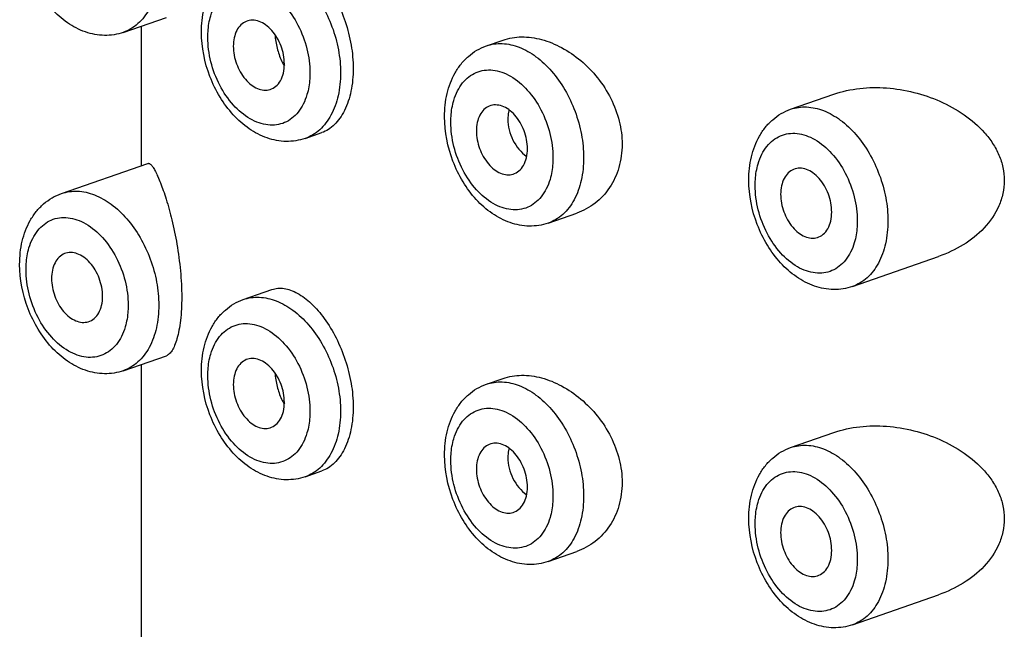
# Model space of a CAD drawing. Header units: millimetres. Extents: x 40 to 1114, y -1754 to 807.
# Tile 4 of 21: x 161 to 175, y -742 to -733. Entities that reach past the tile are written whole.
import ezdxf

# ---------------------------------------------------------------- set-up
doc = ezdxf.new("R2010")
doc.units = ezdxf.units.MM
doc.header["$LTSCALE"] = 23.1
doc.layers.get('0').update_dxf_attribs({"linetype": 'CONTINUOUS'})

msp = doc.modelspace()

# ---------------------------------------------------------------- linework, layer by layer
at = {"color": 7, "linetype": 'CONTINUOUS'}
for p, q in [((162.658, -733.404), (163.255, -733.196)), ((162.911, -735.249), (162.911, -733.316)), ((167.686, -733.591), (167.917, -733.511)), ((171.9, -734.469), (172.497, -734.261)), ((165.176, -734.873), (165.407, -734.793)), ((161.803, -735.636), (162.997, -735.219)), ((168.542, -736.046), (168.939, -735.908)), ((172.756, -736.924), (173.95, -736.508)), ((164.32, -737.105), (164.717, -736.966)), ((162.658, -738.091), (163.255, -737.883)), ((162.911, -818.397), (162.911, -738.003)), ((167.686, -738.278), (167.917, -738.197)), ((171.9, -739.155), (172.497, -738.947)), ((165.176, -739.56), (165.407, -739.479)), ((168.542, -740.733), (168.939, -740.594)), ((172.756, -741.61), (173.95, -741.194))]:
    msp.add_line(p, q, dxfattribs=at)
for points, knots in [([(162.658, -733.404), (162.575, -733.433), (162.395, -733.461), (162.125, -733.409), (161.874, -733.277), (161.653, -733.08), (161.47, -732.833), (161.287, -732.457), (161.223, -732.139), (161.223, -731.93)], [0, 0, 0, 0, 0.11225, 0.226357, 0.34468, 0.46905, 0.599467, 0.733889, 1, 1, 1, 1]), ([(164.717, -732.28), (164.743, -732.271), (164.799, -732.259), (164.887, -732.263), (164.979, -732.287), (165.11, -732.348), (165.275, -732.476), (165.455, -732.687), (165.615, -732.952), (165.74, -733.254), (165.821, -733.576), (165.842, -733.797), (165.842, -733.905)], [0, 0, 0, 0, 0.037774, 0.077238, 0.119952, 0.166971, 0.275526, 0.403211, 0.54597, 0.697623, 0.851214, 1, 1, 1, 1]), ([(163.741, -733.399), (163.741, -733.291), (163.763, -733.08), (163.855, -732.834), (163.967, -732.667), (164.068, -732.56), (164.186, -732.475), (164.275, -732.434), (164.32, -732.418)], [0, 0, 0, 0, 0.266778, 0.51922, 0.641481, 0.76189, 0.881193, 1, 1, 1, 1]), ([(164.362, -733.251), (164.334, -733.262), (164.281, -733.297), (164.224, -733.378), (164.189, -733.481), (164.182, -733.557), (164.182, -733.596)], [0, 0, 0, 0, 0.21571, 0.449951, 0.711385, 1, 1, 1, 1]), ([(164.889, -733.843), (164.889, -733.758), (164.864, -733.629), (164.791, -733.476), (164.719, -733.377), (164.635, -733.299), (164.543, -733.248), (164.449, -733.229), (164.388, -733.24), (164.362, -733.251)], [0, 0, 0, 0, 0.281337, 0.424077, 0.560805, 0.687316, 0.801421, 0.904053, 1, 1, 1, 1]), ([(165.176, -734.873), (165.092, -734.902), (164.912, -734.93), (164.642, -734.878), (164.391, -734.746), (164.171, -734.549), (163.988, -734.302), (163.804, -733.926), (163.741, -733.608), (163.741, -733.399)], [0, 0, 0, 0, 0.11225, 0.226357, 0.34468, 0.46905, 0.599467, 0.733889, 1, 1, 1, 1]), ([(164.759, -733.435), (164.763, -733.498), (164.783, -733.622), (164.824, -733.741), (164.851, -733.797)], [0, 0, 0, 0, 0.504577, 1, 1, 1, 1]), ([(167.917, -733.511), (167.999, -733.482), (168.18, -733.453), (168.46, -733.493), (168.74, -733.608), (169.004, -733.79), (169.236, -734.029), (169.419, -734.313), (169.537, -734.626), (169.566, -734.846), (169.566, -734.953)], [0, 0, 0, 0, 0.104404, 0.216488, 0.33753, 0.466299, 0.600138, 0.735805, 0.870023, 1, 1, 1, 1]), ([(164.182, -733.596), (164.182, -733.679), (164.214, -733.843), (164.314, -734.023), (164.424, -734.131), (164.512, -734.184), (164.603, -734.208), (164.663, -734.203), (164.691, -734.195)], [0, 0, 0, 0, 0.279436, 0.557159, 0.684411, 0.799841, 0.903775, 1, 1, 1, 1]), ([(167.107, -734.572), (167.107, -734.465), (167.128, -734.254), (167.22, -734.007), (167.333, -733.84), (167.434, -733.733), (167.552, -733.648), (167.64, -733.607), (167.686, -733.591)], [0, 0, 0, 0, 0.266778, 0.51922, 0.641481, 0.76189, 0.881193, 1, 1, 1, 1]), ([(164.691, -734.195), (164.72, -734.186), (164.779, -734.154), (164.843, -734.072), (164.881, -733.964), (164.889, -733.885), (164.889, -733.843)], [0, 0, 0, 0, 0.215633, 0.448413, 0.709603, 1, 1, 1, 1]), ([(164.851, -733.797), (164.854, -733.804), (164.866, -733.827), (164.878, -733.851), (164.889, -733.868)], [0, 0, 0, 0, 0.25575, 1, 1, 1, 1]), ([(165.842, -733.905), (165.842, -734.011), (165.824, -734.21), (165.75, -734.442), (165.662, -734.593), (165.587, -734.682), (165.502, -734.751), (165.439, -734.782), (165.407, -734.793)], [0, 0, 0, 0, 0.302229, 0.569924, 0.689719, 0.800343, 0.903051, 1, 1, 1, 1]), ([(172.497, -734.261), (172.729, -734.18), (173.113, -734.143), (173.608, -734.225), (173.972, -734.348), (174.307, -734.533), (174.549, -734.74), (174.701, -734.938), (174.79, -735.1), (174.846, -735.274), (174.859, -735.395), (174.859, -735.455)], [0, 0, 0, 0, 0.246278, 0.373681, 0.501856, 0.629542, 0.755502, 0.817648, 0.87906, 0.939782, 1, 1, 1, 1]), ([(168.255, -735.016), (168.255, -734.931), (168.229, -734.803), (168.157, -734.65), (168.085, -734.55), (168.001, -734.472), (167.909, -734.422), (167.815, -734.403), (167.754, -734.414), (167.727, -734.424)], [0, 0, 0, 0, 0.281337, 0.424077, 0.560805, 0.687316, 0.801421, 0.904053, 1, 1, 1, 1]), ([(167.727, -734.424), (167.7, -734.435), (167.647, -734.471), (167.59, -734.552), (167.555, -734.654), (167.548, -734.73), (167.548, -734.77)], [0, 0, 0, 0, 0.21571, 0.449951, 0.711385, 1, 1, 1, 1]), ([(168, -734.477), (167.997, -734.487), (167.988, -734.53), (167.984, -734.574), (167.984, -734.607)], [0, 0, 0, 0, 0.243463, 1, 1, 1, 1]), ([(171.321, -735.45), (171.321, -735.342), (171.343, -735.131), (171.435, -734.884), (171.547, -734.717), (171.648, -734.611), (171.767, -734.525), (171.855, -734.485), (171.9, -734.469)], [0, 0, 0, 0, 0.266778, 0.51922, 0.641481, 0.76189, 0.881193, 1, 1, 1, 1]), ([(168.542, -736.046), (168.458, -736.075), (168.278, -736.103), (168.008, -736.051), (167.757, -735.919), (167.536, -735.723), (167.353, -735.475), (167.17, -735.099), (167.107, -734.781), (167.107, -734.572)], [0, 0, 0, 0, 0.11225, 0.226357, 0.34468, 0.46905, 0.599467, 0.733889, 1, 1, 1, 1]), ([(167.984, -734.607), (167.984, -734.706), (168.035, -734.906), (168.165, -735.066), (168.245, -735.124)], [0, 0, 0, 0, 0.501091, 1, 1, 1, 1]), ([(167.548, -734.77), (167.548, -734.852), (167.58, -735.016), (167.68, -735.196), (167.79, -735.304), (167.878, -735.357), (167.969, -735.382), (168.029, -735.376), (168.056, -735.368)], [0, 0, 0, 0, 0.279436, 0.557159, 0.684411, 0.799841, 0.903775, 1, 1, 1, 1]), ([(169.566, -734.953), (169.566, -735.062), (169.538, -735.274), (169.408, -735.56), (169.203, -735.782), (169.029, -735.876), (168.939, -735.908)], [0, 0, 0, 0, 0.267497, 0.520909, 0.763255, 1, 1, 1, 1]), ([(168.056, -735.368), (168.086, -735.359), (168.144, -735.327), (168.208, -735.245), (168.247, -735.137), (168.255, -735.058), (168.255, -735.016)], [0, 0, 0, 0, 0.215633, 0.448413, 0.709603, 1, 1, 1, 1]), ([(162.997, -735.219), (163, -735.218), (163.008, -735.217), (163.02, -735.221), (163.032, -735.229), (163.051, -735.247), (163.076, -735.281), (163.106, -735.336), (163.14, -735.407), (163.176, -735.494), (163.215, -735.598), (163.27, -735.768), (163.337, -736.016), (163.406, -736.347), (163.454, -736.705), (163.467, -736.951), (163.467, -737.073)], [0, 0, 0, 0, 0.005427, 0.01145, 0.018772, 0.027776, 0.05149, 0.083322, 0.123474, 0.171984, 0.22878, 0.293659, 0.445929, 0.622722, 0.812787, 1, 1, 1, 1]), ([(171.942, -735.302), (171.914, -735.313), (171.862, -735.348), (171.804, -735.429), (171.769, -735.532), (171.762, -735.608), (171.762, -735.647)], [0, 0, 0, 0, 0.21571, 0.449951, 0.711385, 1, 1, 1, 1]), ([(172.469, -735.894), (172.469, -735.809), (172.444, -735.68), (172.371, -735.527), (172.299, -735.427), (172.215, -735.349), (172.123, -735.299), (172.029, -735.28), (171.969, -735.291), (171.942, -735.302)], [0, 0, 0, 0, 0.281337, 0.424077, 0.560805, 0.687316, 0.801421, 0.904053, 1, 1, 1, 1]), ([(172.756, -736.924), (172.673, -736.953), (172.493, -736.981), (172.222, -736.929), (171.971, -736.797), (171.751, -736.6), (171.568, -736.353), (171.384, -735.977), (171.321, -735.659), (171.321, -735.45)], [0, 0, 0, 0, 0.11225, 0.226357, 0.34468, 0.46905, 0.599467, 0.733889, 1, 1, 1, 1]), ([(174.859, -735.455), (174.859, -735.516), (174.846, -735.637), (174.769, -735.87), (174.59, -736.127), (174.296, -736.36), (174.068, -736.466), (173.95, -736.508)], [0, 0, 0, 0, 0.123038, 0.24632, 0.494204, 0.745707, 1, 1, 1, 1]), ([(161.223, -736.617), (161.223, -736.509), (161.245, -736.298), (161.337, -736.051), (161.449, -735.884), (161.551, -735.778), (161.669, -735.692), (161.757, -735.651), (161.803, -735.636)], [0, 0, 0, 0, 0.266778, 0.51922, 0.641481, 0.76189, 0.881193, 1, 1, 1, 1]), ([(171.762, -735.647), (171.762, -735.729), (171.794, -735.894), (171.894, -736.073), (172.004, -736.181), (172.092, -736.235), (172.183, -736.259), (172.244, -736.254), (172.271, -736.246)], [0, 0, 0, 0, 0.279436, 0.557159, 0.684411, 0.799841, 0.903775, 1, 1, 1, 1]), ([(172.271, -736.246), (172.3, -736.237), (172.359, -736.204), (172.423, -736.122), (172.462, -736.015), (172.469, -735.935), (172.469, -735.894)], [0, 0, 0, 0, 0.215633, 0.448413, 0.709603, 1, 1, 1, 1]), ([(162.372, -737.06), (162.372, -736.976), (162.346, -736.847), (162.273, -736.694), (162.202, -736.594), (162.117, -736.516), (162.026, -736.466), (161.932, -736.447), (161.871, -736.458), (161.844, -736.468)], [0, 0, 0, 0, 0.281337, 0.424077, 0.560805, 0.687316, 0.801421, 0.904053, 1, 1, 1, 1]), ([(161.844, -736.468), (161.817, -736.479), (161.764, -736.515), (161.707, -736.596), (161.672, -736.699), (161.665, -736.774), (161.665, -736.814)], [0, 0, 0, 0, 0.21571, 0.449951, 0.711385, 1, 1, 1, 1]), ([(162.658, -738.091), (162.575, -738.12), (162.395, -738.148), (162.125, -738.096), (161.874, -737.963), (161.653, -737.767), (161.47, -737.519), (161.287, -737.143), (161.223, -736.826), (161.223, -736.617)], [0, 0, 0, 0, 0.11225, 0.226357, 0.34468, 0.46905, 0.599467, 0.733889, 1, 1, 1, 1]), ([(161.665, -736.814), (161.665, -736.896), (161.697, -737.06), (161.797, -737.24), (161.907, -737.348), (161.995, -737.401), (162.086, -737.426), (162.146, -737.42), (162.173, -737.412)], [0, 0, 0, 0, 0.279436, 0.557159, 0.684411, 0.799841, 0.903775, 1, 1, 1, 1]), ([(164.717, -736.966), (164.743, -736.957), (164.799, -736.945), (164.887, -736.949), (164.979, -736.973), (165.11, -737.034), (165.275, -737.162), (165.455, -737.373), (165.615, -737.638), (165.74, -737.941), (165.821, -738.263), (165.842, -738.483), (165.842, -738.592)], [0, 0, 0, 0, 0.037774, 0.077238, 0.119952, 0.166971, 0.275526, 0.403211, 0.54597, 0.697623, 0.851214, 1, 1, 1, 1]), ([(162.173, -737.412), (162.203, -737.403), (162.261, -737.371), (162.325, -737.289), (162.364, -737.182), (162.372, -737.102), (162.372, -737.06)], [0, 0, 0, 0, 0.215633, 0.448413, 0.709603, 1, 1, 1, 1]), ([(163.467, -737.073), (163.467, -737.18), (163.46, -737.334), (163.432, -737.525), (163.405, -737.641), (163.374, -737.735), (163.338, -737.806), (163.3, -737.856), (163.27, -737.877), (163.255, -737.883)], [0, 0, 0, 0, 0.372996, 0.532274, 0.669738, 0.784176, 0.875736, 0.946227, 1, 1, 1, 1]), ([(163.741, -738.086), (163.741, -737.978), (163.763, -737.767), (163.855, -737.52), (163.967, -737.353), (164.068, -737.247), (164.186, -737.161), (164.275, -737.12), (164.32, -737.105)], [0, 0, 0, 0, 0.266778, 0.51922, 0.641481, 0.76189, 0.881193, 1, 1, 1, 1]), ([(164.362, -737.937), (164.334, -737.949), (164.281, -737.984), (164.224, -738.065), (164.189, -738.168), (164.182, -738.243), (164.182, -738.283)], [0, 0, 0, 0, 0.21571, 0.449951, 0.711385, 1, 1, 1, 1]), ([(164.889, -738.529), (164.889, -738.445), (164.864, -738.316), (164.791, -738.163), (164.719, -738.063), (164.635, -737.985), (164.543, -737.935), (164.449, -737.916), (164.388, -737.927), (164.362, -737.937)], [0, 0, 0, 0, 0.281337, 0.424077, 0.560805, 0.687316, 0.801421, 0.904053, 1, 1, 1, 1]), ([(165.176, -739.56), (165.092, -739.589), (164.912, -739.617), (164.642, -739.565), (164.391, -739.432), (164.171, -739.236), (163.988, -738.988), (163.804, -738.612), (163.741, -738.295), (163.741, -738.086)], [0, 0, 0, 0, 0.11225, 0.226357, 0.34468, 0.46905, 0.599467, 0.733889, 1, 1, 1, 1]), ([(164.759, -738.121), (164.763, -738.184), (164.783, -738.309), (164.824, -738.428), (164.851, -738.484)], [0, 0, 0, 0, 0.504577, 1, 1, 1, 1]), ([(167.917, -738.197), (167.999, -738.169), (168.18, -738.14), (168.46, -738.18), (168.74, -738.295), (169.004, -738.477), (169.236, -738.716), (169.419, -738.999), (169.537, -739.312), (169.566, -739.532), (169.566, -739.64)], [0, 0, 0, 0, 0.104404, 0.216488, 0.33753, 0.466299, 0.600138, 0.735805, 0.870023, 1, 1, 1, 1]), ([(164.182, -738.283), (164.182, -738.365), (164.214, -738.529), (164.314, -738.709), (164.424, -738.817), (164.512, -738.87), (164.603, -738.895), (164.663, -738.889), (164.691, -738.881)], [0, 0, 0, 0, 0.279436, 0.557159, 0.684411, 0.799841, 0.903775, 1, 1, 1, 1]), ([(167.107, -739.259), (167.107, -739.151), (167.128, -738.94), (167.22, -738.693), (167.333, -738.526), (167.434, -738.42), (167.552, -738.334), (167.64, -738.294), (167.686, -738.278)], [0, 0, 0, 0, 0.266778, 0.51922, 0.641481, 0.76189, 0.881193, 1, 1, 1, 1]), ([(164.851, -738.484), (164.854, -738.49), (164.866, -738.514), (164.878, -738.537), (164.889, -738.554)], [0, 0, 0, 0, 0.25575, 1, 1, 1, 1]), ([(164.691, -738.881), (164.72, -738.872), (164.779, -738.84), (164.843, -738.758), (164.881, -738.651), (164.889, -738.571), (164.889, -738.529)], [0, 0, 0, 0, 0.215633, 0.448413, 0.709603, 1, 1, 1, 1]), ([(165.842, -738.592), (165.842, -738.697), (165.824, -738.897), (165.75, -739.129), (165.662, -739.279), (165.587, -739.369), (165.502, -739.437), (165.439, -739.468), (165.407, -739.479)], [0, 0, 0, 0, 0.302229, 0.569924, 0.689719, 0.800343, 0.903051, 1, 1, 1, 1]), ([(172.497, -738.947), (172.729, -738.866), (173.113, -738.83), (173.608, -738.911), (173.972, -739.035), (174.307, -739.219), (174.549, -739.426), (174.701, -739.624), (174.79, -739.786), (174.846, -739.96), (174.859, -740.081), (174.859, -740.141)], [0, 0, 0, 0, 0.246278, 0.373681, 0.501856, 0.629542, 0.755502, 0.817648, 0.87906, 0.939782, 1, 1, 1, 1]), ([(167.727, -739.111), (167.7, -739.122), (167.647, -739.157), (167.59, -739.238), (167.555, -739.341), (167.548, -739.416), (167.548, -739.456)], [0, 0, 0, 0, 0.21571, 0.449951, 0.711385, 1, 1, 1, 1]), ([(168.255, -739.703), (168.255, -739.618), (168.229, -739.489), (168.157, -739.336), (168.085, -739.236), (168.001, -739.158), (167.909, -739.108), (167.815, -739.089), (167.754, -739.1), (167.727, -739.111)], [0, 0, 0, 0, 0.281337, 0.424077, 0.560805, 0.687316, 0.801421, 0.904053, 1, 1, 1, 1]), ([(168, -739.164), (167.997, -739.174), (167.988, -739.216), (167.984, -739.26), (167.984, -739.293)], [0, 0, 0, 0, 0.243463, 1, 1, 1, 1]), ([(171.321, -740.136), (171.321, -740.028), (171.343, -739.817), (171.435, -739.571), (171.547, -739.404), (171.648, -739.297), (171.767, -739.212), (171.855, -739.171), (171.9, -739.155)], [0, 0, 0, 0, 0.266778, 0.51922, 0.641481, 0.76189, 0.881193, 1, 1, 1, 1]), ([(168.542, -740.733), (168.458, -740.762), (168.278, -740.79), (168.008, -740.738), (167.757, -740.606), (167.536, -740.409), (167.353, -740.162), (167.17, -739.785), (167.107, -739.468), (167.107, -739.259)], [0, 0, 0, 0, 0.11225, 0.226357, 0.34468, 0.46905, 0.599467, 0.733889, 1, 1, 1, 1]), ([(167.984, -739.293), (167.984, -739.392), (168.035, -739.592), (168.165, -739.752), (168.245, -739.811)], [0, 0, 0, 0, 0.501091, 1, 1, 1, 1]), ([(167.548, -739.456), (167.548, -739.538), (167.58, -739.703), (167.68, -739.882), (167.79, -739.99), (167.878, -740.044), (167.969, -740.068), (168.029, -740.063), (168.056, -740.055)], [0, 0, 0, 0, 0.279436, 0.557159, 0.684411, 0.799841, 0.903775, 1, 1, 1, 1]), ([(168.056, -740.055), (168.086, -740.046), (168.144, -740.013), (168.208, -739.931), (168.247, -739.824), (168.255, -739.744), (168.255, -739.703)], [0, 0, 0, 0, 0.215633, 0.448413, 0.709603, 1, 1, 1, 1]), ([(169.566, -739.64), (169.566, -739.748), (169.538, -739.961), (169.408, -740.246), (169.203, -740.468), (169.029, -740.563), (168.939, -740.594)], [0, 0, 0, 0, 0.267497, 0.520909, 0.763255, 1, 1, 1, 1]), ([(171.942, -739.988), (171.914, -739.999), (171.862, -740.034), (171.804, -740.115), (171.769, -740.218), (171.762, -740.294), (171.762, -740.333)], [0, 0, 0, 0, 0.21571, 0.449951, 0.711385, 1, 1, 1, 1]), ([(172.469, -740.58), (172.469, -740.495), (172.444, -740.366), (172.371, -740.214), (172.299, -740.114), (172.215, -740.036), (172.123, -739.985), (172.029, -739.966), (171.969, -739.977), (171.942, -739.988)], [0, 0, 0, 0, 0.281337, 0.424077, 0.560805, 0.687316, 0.801421, 0.904053, 1, 1, 1, 1]), ([(172.756, -741.61), (172.673, -741.639), (172.493, -741.667), (172.222, -741.615), (171.971, -741.483), (171.751, -741.287), (171.568, -741.039), (171.384, -740.663), (171.321, -740.345), (171.321, -740.136)], [0, 0, 0, 0, 0.11225, 0.226357, 0.34468, 0.46905, 0.599467, 0.733889, 1, 1, 1, 1]), ([(174.859, -740.141), (174.859, -740.202), (174.846, -740.324), (174.769, -740.556), (174.59, -740.814), (174.296, -741.046), (174.068, -741.153), (173.95, -741.194)], [0, 0, 0, 0, 0.123038, 0.24632, 0.494204, 0.745707, 1, 1, 1, 1]), ([(171.762, -740.333), (171.762, -740.416), (171.794, -740.58), (171.894, -740.76), (172.004, -740.868), (172.092, -740.921), (172.183, -740.946), (172.244, -740.94), (172.271, -740.932)], [0, 0, 0, 0, 0.279436, 0.557159, 0.684411, 0.799841, 0.903775, 1, 1, 1, 1]), ([(172.271, -740.932), (172.3, -740.923), (172.359, -740.891), (172.423, -740.809), (172.462, -740.701), (172.469, -740.622), (172.469, -740.58)], [0, 0, 0, 0, 0.215633, 0.448413, 0.709603, 1, 1, 1, 1])]:
    msp.add_open_spline(points, degree=3, knots=knots, dxfattribs=at)
at = {"color": 9, "linetype": 'CONTINUOUS'}
for points, knots in [([(163.15, -732.497), (163.15, -732.603), (163.13, -732.805), (163.035, -733.078), (162.9, -733.259), (162.768, -733.357), (162.695, -733.391), (162.658, -733.404)], [0, 0, 0, 0, 0.289225, 0.550285, 0.783548, 0.892993, 1, 1, 1, 1]), ([(164.32, -732.418), (164.355, -732.406), (164.428, -732.388), (164.583, -732.381), (164.788, -732.429), (165.022, -732.564), (165.236, -732.768), (165.418, -733.026), (165.557, -733.323), (165.646, -733.641), (165.667, -733.859), (165.667, -733.966)], [0, 0, 0, 0, 0.047652, 0.096279, 0.199336, 0.313875, 0.440509, 0.576961, 0.719091, 0.861827, 1, 1, 1, 1]), ([(163.87, -733.173), (163.883, -733.128), (163.916, -733.043), (163.986, -732.931), (164.074, -732.843), (164.177, -732.781), (164.291, -732.75), (164.413, -732.749), (164.538, -732.778), (164.708, -732.858), (164.906, -733.029), (165.091, -733.303), (165.212, -733.624), (165.243, -733.853), (165.243, -733.966)], [0, 0, 0, 0, 0.060413, 0.116546, 0.169092, 0.219368, 0.269155, 0.320346, 0.374529, 0.43272, 0.561733, 0.70502, 0.854444, 1, 1, 1, 1]), ([(163.829, -733.473), (163.829, -733.447), (163.832, -733.346), (163.848, -733.245), (163.87, -733.173)], [0, 0, 0, 0, 0.260983, 1, 1, 1, 1]), ([(165.202, -734.266), (165.188, -734.311), (165.156, -734.396), (165.086, -734.508), (164.998, -734.597), (164.895, -734.658), (164.78, -734.69), (164.659, -734.69), (164.534, -734.661), (164.363, -734.581), (164.165, -734.411), (163.981, -734.137), (163.859, -733.816), (163.829, -733.586), (163.829, -733.473)], [0, 0, 0, 0, 0.060413, 0.116546, 0.169092, 0.219368, 0.269155, 0.320346, 0.374529, 0.43272, 0.561733, 0.70502, 0.854444, 1, 1, 1, 1]), ([(167.686, -733.591), (167.721, -733.579), (167.794, -733.561), (167.949, -733.554), (168.154, -733.602), (168.388, -733.737), (168.602, -733.941), (168.784, -734.199), (168.923, -734.496), (169.011, -734.814), (169.033, -735.032), (169.033, -735.139)], [0, 0, 0, 0, 0.047652, 0.096279, 0.199336, 0.313875, 0.440509, 0.576961, 0.719091, 0.861827, 1, 1, 1, 1]), ([(165.667, -733.966), (165.667, -734.072), (165.647, -734.274), (165.552, -734.547), (165.417, -734.728), (165.285, -734.826), (165.213, -734.86), (165.176, -734.873)], [0, 0, 0, 0, 0.289225, 0.550285, 0.783548, 0.892993, 1, 1, 1, 1]), ([(165.243, -733.966), (165.243, -733.993), (165.24, -734.094), (165.223, -734.195), (165.202, -734.266)], [0, 0, 0, 0, 0.260983, 1, 1, 1, 1]), ([(167.235, -734.346), (167.249, -734.301), (167.282, -734.216), (167.352, -734.104), (167.44, -734.016), (167.542, -733.955), (167.657, -733.923), (167.779, -733.922), (167.903, -733.951), (168.074, -734.031), (168.272, -734.202), (168.456, -734.476), (168.578, -734.797), (168.609, -735.026), (168.609, -735.139)], [0, 0, 0, 0, 0.060413, 0.116546, 0.169092, 0.219368, 0.269155, 0.320346, 0.374529, 0.43272, 0.561733, 0.70502, 0.854444, 1, 1, 1, 1]), ([(167.194, -734.646), (167.194, -734.62), (167.198, -734.519), (167.214, -734.418), (167.235, -734.346)], [0, 0, 0, 0, 0.260983, 1, 1, 1, 1]), ([(171.9, -734.469), (171.935, -734.457), (172.008, -734.439), (172.163, -734.432), (172.369, -734.48), (172.602, -734.615), (172.816, -734.818), (172.998, -735.077), (173.137, -735.374), (173.226, -735.691), (173.247, -735.91), (173.247, -736.017)], [0, 0, 0, 0, 0.047652, 0.096279, 0.199336, 0.313875, 0.440509, 0.576961, 0.719091, 0.861827, 1, 1, 1, 1]), ([(168.568, -735.44), (168.554, -735.485), (168.522, -735.57), (168.451, -735.682), (168.364, -735.77), (168.261, -735.831), (168.146, -735.863), (168.024, -735.864), (167.9, -735.834), (167.729, -735.754), (167.531, -735.584), (167.347, -735.31), (167.225, -734.989), (167.194, -734.759), (167.194, -734.646)], [0, 0, 0, 0, 0.060413, 0.116546, 0.169092, 0.219368, 0.269155, 0.320346, 0.374529, 0.43272, 0.561733, 0.70502, 0.854444, 1, 1, 1, 1]), ([(171.45, -735.224), (171.463, -735.179), (171.496, -735.094), (171.566, -734.982), (171.654, -734.893), (171.757, -734.832), (171.871, -734.8), (171.993, -734.8), (172.118, -734.829), (172.288, -734.909), (172.486, -735.079), (172.671, -735.353), (172.792, -735.674), (172.823, -735.904), (172.823, -736.017)], [0, 0, 0, 0, 0.060413, 0.116546, 0.169092, 0.219368, 0.269155, 0.320346, 0.374529, 0.43272, 0.561733, 0.70502, 0.854444, 1, 1, 1, 1]), ([(169.033, -735.139), (169.033, -735.245), (169.013, -735.447), (168.918, -735.72), (168.783, -735.901), (168.651, -736), (168.578, -736.034), (168.542, -736.046)], [0, 0, 0, 0, 0.289225, 0.550285, 0.783548, 0.892993, 1, 1, 1, 1]), ([(168.609, -735.139), (168.609, -735.166), (168.605, -735.267), (168.589, -735.368), (168.568, -735.44)], [0, 0, 0, 0, 0.260983, 1, 1, 1, 1]), ([(171.409, -735.524), (171.409, -735.497), (171.412, -735.396), (171.429, -735.295), (171.45, -735.224)], [0, 0, 0, 0, 0.260983, 1, 1, 1, 1]), ([(161.803, -735.636), (161.838, -735.623), (161.911, -735.606), (162.066, -735.598), (162.271, -735.646), (162.505, -735.782), (162.718, -735.985), (162.901, -736.243), (163.04, -736.541), (163.128, -736.858), (163.15, -737.076), (163.15, -737.184)], [0, 0, 0, 0, 0.047652, 0.096279, 0.199336, 0.313875, 0.440509, 0.576961, 0.719091, 0.861827, 1, 1, 1, 1]), ([(172.782, -736.317), (172.769, -736.362), (172.736, -736.447), (172.666, -736.559), (172.578, -736.647), (172.475, -736.709), (172.36, -736.74), (172.239, -736.741), (172.114, -736.712), (171.943, -736.632), (171.745, -736.461), (171.561, -736.187), (171.44, -735.866), (171.409, -735.637), (171.409, -735.524)], [0, 0, 0, 0, 0.060413, 0.116546, 0.169092, 0.219368, 0.269155, 0.320346, 0.374529, 0.43272, 0.561733, 0.70502, 0.854444, 1, 1, 1, 1]), ([(161.352, -736.39), (161.366, -736.345), (161.398, -736.26), (161.469, -736.148), (161.556, -736.06), (161.659, -735.999), (161.774, -735.967), (161.896, -735.966), (162.02, -735.996), (162.191, -736.076), (162.389, -736.246), (162.573, -736.52), (162.695, -736.841), (162.726, -737.071), (162.726, -737.184)], [0, 0, 0, 0, 0.060413, 0.116546, 0.169092, 0.219368, 0.269155, 0.320346, 0.374529, 0.43272, 0.561733, 0.70502, 0.854444, 1, 1, 1, 1]), ([(173.247, -736.017), (173.247, -736.122), (173.228, -736.324), (173.132, -736.598), (172.998, -736.778), (172.865, -736.877), (172.793, -736.911), (172.756, -736.924)], [0, 0, 0, 0, 0.289225, 0.550285, 0.783548, 0.892993, 1, 1, 1, 1]), ([(172.823, -736.017), (172.823, -736.043), (172.82, -736.144), (172.803, -736.245), (172.782, -736.317)], [0, 0, 0, 0, 0.260983, 1, 1, 1, 1]), ([(161.311, -736.691), (161.311, -736.664), (161.315, -736.563), (161.331, -736.462), (161.352, -736.39)], [0, 0, 0, 0, 0.260983, 1, 1, 1, 1]), ([(162.684, -737.484), (162.671, -737.529), (162.638, -737.614), (162.568, -737.726), (162.48, -737.814), (162.377, -737.875), (162.263, -737.907), (162.141, -737.908), (162.017, -737.878), (161.846, -737.798), (161.648, -737.628), (161.464, -737.354), (161.342, -737.033), (161.311, -736.804), (161.311, -736.691)], [0, 0, 0, 0, 0.060413, 0.116546, 0.169092, 0.219368, 0.269155, 0.320346, 0.374529, 0.43272, 0.561733, 0.70502, 0.854444, 1, 1, 1, 1]), ([(164.32, -737.105), (164.355, -737.092), (164.428, -737.075), (164.583, -737.067), (164.788, -737.115), (165.022, -737.251), (165.236, -737.454), (165.418, -737.712), (165.557, -738.01), (165.646, -738.327), (165.667, -738.545), (165.667, -738.653)], [0, 0, 0, 0, 0.047652, 0.096279, 0.199336, 0.313875, 0.440509, 0.576961, 0.719091, 0.861827, 1, 1, 1, 1]), ([(163.15, -737.184), (163.15, -737.289), (163.13, -737.491), (163.035, -737.764), (162.9, -737.945), (162.768, -738.044), (162.695, -738.078), (162.658, -738.091)], [0, 0, 0, 0, 0.289225, 0.550285, 0.783548, 0.892993, 1, 1, 1, 1]), ([(162.726, -737.184), (162.726, -737.21), (162.722, -737.311), (162.706, -737.412), (162.684, -737.484)], [0, 0, 0, 0, 0.260983, 1, 1, 1, 1]), ([(163.87, -737.859), (163.883, -737.814), (163.916, -737.729), (163.986, -737.617), (164.074, -737.529), (164.177, -737.468), (164.291, -737.436), (164.413, -737.435), (164.538, -737.465), (164.708, -737.545), (164.906, -737.715), (165.091, -737.989), (165.212, -738.31), (165.243, -738.54), (165.243, -738.653)], [0, 0, 0, 0, 0.060413, 0.116546, 0.169092, 0.219368, 0.269155, 0.320346, 0.374529, 0.43272, 0.561733, 0.70502, 0.854444, 1, 1, 1, 1]), ([(163.829, -738.16), (163.829, -738.133), (163.832, -738.032), (163.848, -737.931), (163.87, -737.859)], [0, 0, 0, 0, 0.260983, 1, 1, 1, 1]), ([(165.202, -738.953), (165.188, -738.998), (165.156, -739.083), (165.086, -739.195), (164.998, -739.283), (164.895, -739.344), (164.78, -739.376), (164.659, -739.377), (164.534, -739.347), (164.363, -739.267), (164.165, -739.097), (163.981, -738.823), (163.859, -738.502), (163.829, -738.273), (163.829, -738.16)], [0, 0, 0, 0, 0.060413, 0.116546, 0.169092, 0.219368, 0.269155, 0.320346, 0.374529, 0.43272, 0.561733, 0.70502, 0.854444, 1, 1, 1, 1]), ([(167.686, -738.278), (167.721, -738.266), (167.794, -738.248), (167.949, -738.241), (168.154, -738.288), (168.388, -738.424), (168.602, -738.627), (168.784, -738.886), (168.923, -739.183), (169.011, -739.5), (169.033, -739.719), (169.033, -739.826)], [0, 0, 0, 0, 0.047652, 0.096279, 0.199336, 0.313875, 0.440509, 0.576961, 0.719091, 0.861827, 1, 1, 1, 1]), ([(167.235, -739.032), (167.249, -738.987), (167.282, -738.903), (167.352, -738.791), (167.44, -738.702), (167.542, -738.641), (167.657, -738.609), (167.779, -738.608), (167.903, -738.638), (168.074, -738.718), (168.272, -738.888), (168.456, -739.162), (168.578, -739.483), (168.609, -739.713), (168.609, -739.826)], [0, 0, 0, 0, 0.060413, 0.116546, 0.169092, 0.219368, 0.269155, 0.320346, 0.374529, 0.43272, 0.561733, 0.70502, 0.854444, 1, 1, 1, 1]), ([(165.667, -738.653), (165.667, -738.758), (165.647, -738.96), (165.552, -739.233), (165.417, -739.414), (165.285, -739.513), (165.213, -739.547), (165.176, -739.56)], [0, 0, 0, 0, 0.289225, 0.550285, 0.783548, 0.892993, 1, 1, 1, 1]), ([(165.243, -738.653), (165.243, -738.679), (165.24, -738.78), (165.223, -738.881), (165.202, -738.953)], [0, 0, 0, 0, 0.260983, 1, 1, 1, 1]), ([(167.194, -739.333), (167.194, -739.306), (167.198, -739.205), (167.214, -739.104), (167.235, -739.032)], [0, 0, 0, 0, 0.260983, 1, 1, 1, 1]), ([(171.9, -739.155), (171.935, -739.143), (172.008, -739.125), (172.163, -739.118), (172.369, -739.166), (172.602, -739.301), (172.816, -739.505), (172.998, -739.763), (173.137, -740.06), (173.226, -740.378), (173.247, -740.596), (173.247, -740.703)], [0, 0, 0, 0, 0.047652, 0.096279, 0.199336, 0.313875, 0.440509, 0.576961, 0.719091, 0.861827, 1, 1, 1, 1]), ([(168.568, -740.126), (168.554, -740.171), (168.522, -740.256), (168.451, -740.368), (168.364, -740.456), (168.261, -740.518), (168.146, -740.549), (168.024, -740.55), (167.9, -740.521), (167.729, -740.441), (167.531, -740.27), (167.347, -739.996), (167.225, -739.675), (167.194, -739.446), (167.194, -739.333)], [0, 0, 0, 0, 0.060413, 0.116546, 0.169092, 0.219368, 0.269155, 0.320346, 0.374529, 0.43272, 0.561733, 0.70502, 0.854444, 1, 1, 1, 1]), ([(171.45, -739.91), (171.463, -739.865), (171.496, -739.78), (171.566, -739.668), (171.654, -739.58), (171.757, -739.518), (171.871, -739.487), (171.993, -739.486), (172.118, -739.515), (172.288, -739.595), (172.486, -739.766), (172.671, -740.04), (172.792, -740.361), (172.823, -740.59), (172.823, -740.703)], [0, 0, 0, 0, 0.060413, 0.116546, 0.169092, 0.219368, 0.269155, 0.320346, 0.374529, 0.43272, 0.561733, 0.70502, 0.854444, 1, 1, 1, 1]), ([(169.033, -739.826), (169.033, -739.931), (169.013, -740.133), (168.918, -740.407), (168.783, -740.587), (168.651, -740.686), (168.578, -740.72), (168.542, -740.733)], [0, 0, 0, 0, 0.289225, 0.550285, 0.783548, 0.892993, 1, 1, 1, 1]), ([(168.609, -739.826), (168.609, -739.852), (168.605, -739.953), (168.589, -740.054), (168.568, -740.126)], [0, 0, 0, 0, 0.260983, 1, 1, 1, 1]), ([(171.409, -740.21), (171.409, -740.184), (171.412, -740.083), (171.429, -739.982), (171.45, -739.91)], [0, 0, 0, 0, 0.260983, 1, 1, 1, 1]), ([(172.782, -741.004), (172.769, -741.048), (172.736, -741.133), (172.666, -741.245), (172.578, -741.334), (172.475, -741.395), (172.36, -741.427), (172.239, -741.428), (172.114, -741.398), (171.943, -741.318), (171.745, -741.148), (171.561, -740.874), (171.44, -740.553), (171.409, -740.323), (171.409, -740.21)], [0, 0, 0, 0, 0.060413, 0.116546, 0.169092, 0.219368, 0.269155, 0.320346, 0.374529, 0.43272, 0.561733, 0.70502, 0.854444, 1, 1, 1, 1]), ([(173.247, -740.703), (173.247, -740.809), (173.228, -741.011), (173.132, -741.284), (172.998, -741.465), (172.865, -741.564), (172.793, -741.597), (172.756, -741.61)], [0, 0, 0, 0, 0.289225, 0.550285, 0.783548, 0.892993, 1, 1, 1, 1]), ([(172.823, -740.703), (172.823, -740.73), (172.82, -740.831), (172.803, -740.932), (172.782, -741.004)], [0, 0, 0, 0, 0.260983, 1, 1, 1, 1])]:
    msp.add_open_spline(points, degree=3, knots=knots, dxfattribs=at)

doc.saveas('drawing.dxf')
